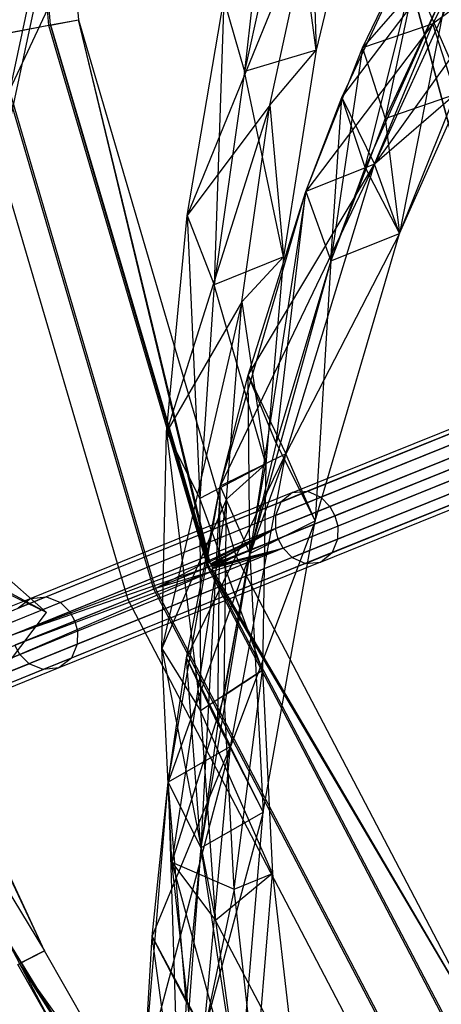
# Model space of a CAD drawing. Extents: x 5.4 to 34.8, y -14.7 to 14.7.
# Tile 29 of 251: x 8.7 to 10.4, y -6.1 to -2.1. Entities that reach past the tile are written whole.
import ezdxf

# ---------------------------------------------------------------- set-up
doc = ezdxf.new("R2010")
doc.units = 0
doc.header["$LTSCALE"] = 2.54
doc.layers.get('0').update_dxf_attribs({"color": 13, "linetype": 'CONTINUOUS'})

# ---------------------------------------------------------------- blocks, each defined once
blk = doc.blocks.new('BOHO_S_PM_7777_STL')
at = {"color": 0}
for p, q in [((8.7982, -2.1499, 17.3618), (8.5963, 0.1006, 17.3618)), ((8.7982, -2.1499, 17.3618), (8.5963, 0.1006, 17.3618)), ((8.8054, -2.1485, 16.9575), (8.6037, 0.1005, 16.9575)), ((8.8054, -2.1485, 16.9575), (8.6037, 0.1005, 16.9575)), ((8.7167, 0.0995, 17.1618), (8.9164, -2.1274, 17.1618)), ((8.7167, 0.0995, 17.1618), (8.9164, -2.1274, 17.1618)), ((9.7121, -1.1952, 18.9428), (9.5812, -2.3341, 18.4955)), ((9.7121, -1.1952, 18.9428), (9.5812, -2.3341, 18.4955)), ((8.6419, -2.4083, 16.6708), (9.1449, -1.3372, 17.6383)), ((8.6419, -2.4083, 16.6708), (9.1449, -1.3372, 17.6383)), ((8.858, -1.395, 17.5722), (8.6419, -2.4083, 16.6708)), ((8.858, -1.395, 17.5722), (8.6419, -2.4083, 16.6708)), ((8.858, -1.395, 17.5722), (8.6419, -2.4083, 16.6708)), ((10.0626, -1.4331, 18.9191), (9.8689, -2.2499, 18.4835)), ((10.0626, -1.4331, 18.9191), (9.8689, -2.2499, 18.4835)), ((9.7679, -1.4894, 18.9239), (9.5812, -2.3341, 18.4955)), ((9.7679, -1.4894, 18.9239), (9.5812, -2.3341, 18.4955)), ((9.8689, -2.2499, 18.4835), (9.7679, -1.4894, 18.9239)), ((9.8689, -2.2499, 18.4835), (9.7679, -1.4894, 18.9239)), ((9.9707, -2.4387, 18.7793), (10.6099, -1.5993, 19.4536)), ((9.9707, -2.4387, 18.7793), (10.6099, -1.5993, 19.4536)), ((10.6099, -1.5993, 19.4536), (10.0544, -2.2404, 18.9443)), ((10.6099, -1.5993, 19.4536), (10.0544, -2.2404, 18.9443)), ((10.6099, -1.5993, 19.4536), (10.1017, -2.7054, 18.5201)), ((10.6099, -1.5993, 19.4536), (10.1017, -2.7054, 18.5201)), ((10.3353, -2.1433, 18.987), (10.6099, -1.5993, 19.4536)), ((10.3353, -2.1433, 18.987), (10.6099, -1.5993, 19.4536)), ((9.852, -1.6878, 18.6531), (9.3517, -2.9101, 18.0906)), ((9.852, -1.6878, 18.6531), (9.3517, -2.9101, 18.0906)), ((9.6836, -2.4687, 18.2447), (9.852, -1.6878, 18.6531)), ((9.6836, -2.4687, 18.2447), (9.852, -1.6878, 18.6531)), ((9.852, -1.6878, 18.6531), (9.8689, -2.2499, 18.4835)), ((9.852, -1.6878, 18.6531), (9.8689, -2.2499, 18.4835)), ((9.9707, -2.4387, 18.7793), (10.3233, -1.6822, 19.4188)), ((9.9707, -2.4387, 18.7793), (10.3233, -1.6822, 19.4188)), ((10.0544, -2.2404, 18.9443), (10.3233, -1.6822, 19.4188)), ((10.0544, -2.2404, 18.9443), (10.3233, -1.6822, 19.4188)), ((10.0651, -2.7192, 18.8297), (10.3233, -1.6822, 19.4188)), ((10.0651, -2.7192, 18.8297), (10.3233, -1.6822, 19.4188)), ((10.3233, -1.6822, 19.4188), (10.145, -2.5225, 18.9926)), ((10.3233, -1.6822, 19.4188), (10.145, -2.5225, 18.9926)), ((10.2064, -1.8308, 19.3975), (10.684, -2.9329, 19.3975)), ((10.2064, -1.8308, 19.3975), (10.684, -2.9329, 19.3975)), ((10.2064, -1.8308, 19.3975), (10.6285, -3.3977, 19.3975)), ((10.6285, -3.3977, 19.1975), (10.2064, -1.8308, 19.1975)), ((10.6285, -3.3977, 19.1975), (10.2064, -1.8308, 19.1975)), ((10.6285, -3.3977, 19.1975), (10.2064, -1.8308, 19.3975)), ((10.6285, -3.3977, 19.1975), (10.2064, -1.8308, 19.3975)), ((10.2064, -1.8308, 19.3975), (10.6285, -3.3977, 19.3975)), ((8.7864, -1.8588, 17.0914), (8.6147, -2.6555, 16.5941)), ((8.7864, -1.8588, 17.0914), (8.6147, -2.6555, 16.5941)), ((10.6885, -1.886, 19.4947), (10.1017, -2.7054, 18.5201)), ((10.6885, -1.886, 19.4947), (10.1017, -2.7054, 18.5201)), ((10.2028, -2.9829, 18.5741), (10.6885, -1.886, 19.4947)), ((10.2028, -2.9829, 18.5741), (10.6885, -1.886, 19.4947)), ((10.6885, -1.886, 19.4947), (10.3353, -2.1433, 18.987)), ((10.6885, -1.886, 19.4947), (10.3353, -2.1433, 18.987)), ((10.4019, -1.9689, 19.4599), (10.0651, -2.7192, 18.8297)), ((10.4019, -1.9689, 19.4599), (10.0651, -2.7192, 18.8297)), ((10.4019, -1.9689, 19.4599), (10.145, -2.5225, 18.9926)), ((10.4019, -1.9689, 19.4599), (10.145, -2.5225, 18.9926)), ((10.4019, -1.9689, 19.4599), (10.2028, -2.9829, 18.5741)), ((10.4019, -1.9689, 19.4599), (10.2028, -2.9829, 18.5741)), ((9.3517, -2.9101, 18.0906), (9.4982, -2.047, 18.5218)), ((9.3517, -2.9101, 18.0906), (9.4982, -2.047, 18.5218)), ((9.4982, -2.047, 18.5218), (9.4604, -3.1875, 18.0552)), ((9.4982, -2.047, 18.5218), (9.4604, -3.1875, 18.0552)), ((9.4982, -2.047, 18.5218), (9.5812, -2.3341, 18.4955)), ((9.4982, -2.047, 18.5218), (9.5812, -2.3341, 18.4955)), ((8.7982, -2.1499, 17.3618), (8.5689, -2.1934, 17.3575)), ((8.7982, -2.1499, 17.3618), (8.5689, -2.1934, 17.3575)), ((8.5761, -2.192, 16.9533), (8.8054, -2.1485, 16.9575)), ((8.5761, -2.192, 16.9533), (8.8054, -2.1485, 16.9575)), ((8.7982, -2.1499, 17.3618), (8.9164, -2.1274, 17.1618)), ((8.7982, -2.1499, 17.3618), (8.9164, -2.1274, 17.1618)), ((9.4352, -4.3177, 17.3618), (8.7982, -2.1499, 17.3618)), ((9.4352, -4.3177, 17.3618), (8.7982, -2.1499, 17.3618)), ((8.8054, -2.1485, 16.9575), (8.9164, -2.1274, 17.1618)), ((8.8054, -2.1485, 16.9575), (8.9164, -2.1274, 17.1618)), ((9.4339, -4.2948, 16.9575), (8.8054, -2.1485, 16.9575)), ((8.8054, -2.1485, 16.9575), (9.4389, -4.2981, 16.9637)), ((8.8054, -2.1485, 16.9575), (9.4389, -4.2981, 16.9637)), ((9.4339, -4.2948, 16.9575), (8.8054, -2.1485, 16.9575)), ((9.4449, -4.3037, 16.97), (8.9164, -2.1274, 17.1618)), ((8.9164, -2.1274, 17.1618), (9.5468, -4.2726, 17.1618)), ((9.4389, -4.2981, 16.9637), (8.9164, -2.1274, 17.1618)), ((9.4449, -4.3037, 16.97), (8.9164, -2.1274, 17.1618)), ((9.4389, -4.2981, 16.9637), (8.9164, -2.1274, 17.1618)), ((8.9164, -2.1274, 17.1618), (9.5468, -4.2726, 17.1618)), ((10.3353, -2.1433, 18.987), (9.8268, -2.8151, 18.4696)), ((10.3353, -2.1433, 18.987), (9.8268, -2.8151, 18.4696)), ((10.3353, -2.1433, 18.987), (10.0544, -2.2404, 18.9443)), ((10.3353, -2.1433, 18.987), (10.0544, -2.2404, 18.9443)), ((10.1017, -2.7054, 18.5201), (10.3353, -2.1433, 18.987)), ((10.1017, -2.7054, 18.5201), (10.3353, -2.1433, 18.987)), ((10.426, -2.4255, 19.0352), (10.3353, -2.1433, 18.987)), ((10.426, -2.4255, 19.0352), (10.3353, -2.1433, 18.987)), ((9.2188, -4.4052, 17.3575), (8.5689, -2.1934, 17.3575)), ((9.2188, -4.4052, 17.3575), (8.5689, -2.1934, 17.3575)), ((9.2256, -4.4024, 16.9533), (8.5761, -2.192, 16.9533)), ((9.2256, -4.4024, 16.9533), (8.5761, -2.192, 16.9533)), ((8.4579, -2.2145, 17.1533), (9.114, -4.4475, 17.1533)), ((8.4579, -2.2145, 17.1533), (9.114, -4.4475, 17.1533)), ((9.8268, -2.8151, 18.4696), (10.0544, -2.2404, 18.9443)), ((9.8268, -2.8151, 18.4696), (10.0544, -2.2404, 18.9443)), ((10.0544, -2.2404, 18.9443), (9.9279, -3.0926, 18.5236)), ((10.0544, -2.2404, 18.9443), (9.9279, -3.0926, 18.5236)), ((10.0544, -2.2404, 18.9443), (10.145, -2.5225, 18.9926)), ((10.0544, -2.2404, 18.9443), (10.145, -2.5225, 18.9926)), ((9.8689, -2.2499, 18.4835), (9.5812, -2.3341, 18.4955)), ((9.8689, -2.2499, 18.4835), (9.5812, -2.3341, 18.4955)), ((9.6836, -2.4687, 18.2447), (9.8689, -2.2499, 18.4835)), ((9.6836, -2.4687, 18.2447), (9.8689, -2.2499, 18.4835)), ((9.8689, -2.2499, 18.4835), (9.7382, -3.076, 18.0347)), ((9.8689, -2.2499, 18.4835), (9.7382, -3.076, 18.0347)), ((9.5812, -2.3341, 18.4955), (9.4604, -3.1875, 18.0552)), ((9.5812, -2.3341, 18.4955), (9.4604, -3.1875, 18.0552)), ((9.7382, -3.076, 18.0347), (9.5812, -2.3341, 18.4955)), ((9.7382, -3.076, 18.0347), (9.5812, -2.3341, 18.4955)), ((9.8268, -2.8151, 18.4696), (9.9707, -2.4387, 18.7793)), ((9.8268, -2.8151, 18.4696), (9.9707, -2.4387, 18.7793)), ((9.9279, -3.0926, 18.5236), (9.9707, -2.4387, 18.7793)), ((9.9279, -3.0926, 18.5236), (9.9707, -2.4387, 18.7793)), ((9.9707, -2.4387, 18.7793), (10.1017, -2.7054, 18.5201)), ((9.9707, -2.4387, 18.7793), (10.1017, -2.7054, 18.5201)), ((10.0651, -2.7192, 18.8297), (9.9707, -2.4387, 18.7793)), ((10.0651, -2.7192, 18.8297), (9.9707, -2.4387, 18.7793)), ((10.426, -2.4255, 19.0352), (10.1017, -2.7054, 18.5201)), ((10.426, -2.4255, 19.0352), (10.1017, -2.7054, 18.5201)), ((10.145, -2.5225, 18.9926), (10.426, -2.4255, 19.0352)), ((10.145, -2.5225, 18.9926), (10.426, -2.4255, 19.0352)), ((10.2028, -2.9829, 18.5741), (10.426, -2.4255, 19.0352)), ((10.2028, -2.9829, 18.5741), (10.426, -2.4255, 19.0352)), ((9.6836, -2.4687, 18.2447), (9.2699, -3.7777, 17.6473)), ((9.6836, -2.4687, 18.2447), (9.2699, -3.7777, 17.6473)), ((9.6836, -2.4687, 18.2447), (9.3517, -2.9101, 18.0906)), ((9.6836, -2.4687, 18.2447), (9.3517, -2.9101, 18.0906)), ((9.5704, -3.2566, 17.8252), (9.6836, -2.4687, 18.2447)), ((9.5704, -3.2566, 17.8252), (9.6836, -2.4687, 18.2447)), ((9.6836, -2.4687, 18.2447), (9.7382, -3.076, 18.0347)), ((9.6836, -2.4687, 18.2447), (9.7382, -3.076, 18.0347)), ((10.145, -2.5225, 18.9926), (9.9279, -3.0926, 18.5236)), ((10.145, -2.5225, 18.9926), (9.9279, -3.0926, 18.5236)), ((10.145, -2.5225, 18.9926), (10.2028, -2.9829, 18.5741)), ((10.145, -2.5225, 18.9926), (10.2028, -2.9829, 18.5741)), ((10.1017, -2.7054, 18.5201), (9.4848, -3.9938, 17.5111)), ((10.1017, -2.7054, 18.5201), (9.4848, -3.9938, 17.5111)), ((9.5961, -3.5499, 17.8719), (10.1017, -2.7054, 18.5201)), ((9.5961, -3.5499, 17.8719), (10.1017, -2.7054, 18.5201)), ((9.7469, -3.8637, 17.5773), (10.1017, -2.7054, 18.5201)), ((9.7469, -3.8637, 17.5773), (10.1017, -2.7054, 18.5201)), ((9.7469, -3.8637, 17.5773), (10.1017, -2.7054, 18.5201)), ((10.1017, -2.7054, 18.5201), (9.8268, -2.8151, 18.4696)), ((10.1017, -2.7054, 18.5201), (9.8268, -2.8151, 18.4696)), ((10.1017, -2.7054, 18.5201), (9.8268, -2.8151, 18.4696)), ((10.1017, -2.7054, 18.5201), (9.8268, -2.8151, 18.4696)), ((10.2028, -2.9829, 18.5741), (10.1017, -2.7054, 18.5201)), ((10.2028, -2.9829, 18.5741), (10.1017, -2.7054, 18.5201)), ((10.2028, -2.9829, 18.5741), (10.1017, -2.7054, 18.5201)), ((10.0651, -2.7192, 18.8297), (9.9279, -3.0926, 18.5236)), ((10.0651, -2.7192, 18.8297), (9.9279, -3.0926, 18.5236)), ((10.0651, -2.7192, 18.8297), (10.2028, -2.9829, 18.5741)), ((10.0651, -2.7192, 18.8297), (10.2028, -2.9829, 18.5741)), ((9.4848, -3.9938, 17.5111), (9.8268, -2.8151, 18.4696)), ((9.4848, -3.9938, 17.5111), (9.8268, -2.8151, 18.4696)), ((9.5961, -3.5499, 17.8719), (9.8268, -2.8151, 18.4696)), ((9.5961, -3.5499, 17.8719), (9.8268, -2.8151, 18.4696)), ((9.8268, -2.8151, 18.4696), (9.6029, -4.2628, 17.5722)), ((9.8268, -2.8151, 18.4696), (9.6029, -4.2628, 17.5722)), ((9.7084, -3.8219, 17.9311), (9.8268, -2.8151, 18.4696)), ((9.7084, -3.8219, 17.9311), (9.8268, -2.8151, 18.4696)), ((9.8268, -2.8151, 18.4696), (9.9279, -3.0926, 18.5236)), ((9.8268, -2.8151, 18.4696), (9.9279, -3.0926, 18.5236)), ((9.8268, -2.8151, 18.4696), (9.9279, -3.0926, 18.5236)), ((9.8268, -2.8151, 18.4696), (9.9279, -3.0926, 18.5236)), ((9.2699, -3.7777, 17.6473), (9.3517, -2.9101, 18.0906)), ((9.2699, -3.7777, 17.6473), (9.3517, -2.9101, 18.0906)), ((9.3517, -2.9101, 18.0906), (9.4604, -3.1875, 18.0552)), ((9.3517, -2.9101, 18.0906), (9.4604, -3.1875, 18.0552)), ((9.3517, -2.9101, 18.0906), (9.4028, -4.0427, 17.6012)), ((9.3517, -2.9101, 18.0906), (9.4028, -4.0427, 17.6012)), ((10.2028, -2.9829, 18.5741), (9.7469, -3.8637, 17.5773)), ((10.2028, -2.9829, 18.5741), (9.7469, -3.8637, 17.5773)), ((9.865, -4.1327, 17.6383), (10.2028, -2.9829, 18.5741)), ((9.865, -4.1327, 17.6383), (10.2028, -2.9829, 18.5741)), ((9.9279, -3.0926, 18.5236), (10.2028, -2.9829, 18.5741)), ((9.9279, -3.0926, 18.5236), (10.2028, -2.9829, 18.5741)), ((9.9279, -3.0926, 18.5236), (10.2028, -2.9829, 18.5741)), ((9.7382, -3.076, 18.0347), (9.4604, -3.1875, 18.0552)), ((9.7382, -3.076, 18.0347), (9.4604, -3.1875, 18.0552)), ((9.5704, -3.2566, 17.8252), (9.7382, -3.076, 18.0347)), ((9.5704, -3.2566, 17.8252), (9.7382, -3.076, 18.0347)), ((9.9279, -3.0926, 18.5236), (9.6029, -4.2628, 17.5722)), ((9.9279, -3.0926, 18.5236), (9.6029, -4.2628, 17.5722)), ((9.7382, -3.076, 18.0347), (9.6675, -3.9048, 17.5712)), ((9.7382, -3.076, 18.0347), (9.6675, -3.9048, 17.5712)), ((9.9279, -3.0926, 18.5236), (9.7084, -3.8219, 17.9311)), ((9.9279, -3.0926, 18.5236), (9.7084, -3.8219, 17.9311)), ((9.9279, -3.0926, 18.5236), (9.865, -4.1327, 17.6383)), ((9.9279, -3.0926, 18.5236), (9.865, -4.1327, 17.6383)), ((9.9279, -3.0926, 18.5236), (9.865, -4.1327, 17.6383)), ((9.4604, -3.1875, 18.0552), (9.4028, -4.0427, 17.6012)), ((9.4604, -3.1875, 18.0552), (9.4028, -4.0427, 17.6012)), ((9.6675, -3.9048, 17.5712), (9.4604, -3.1875, 18.0552)), ((9.6675, -3.9048, 17.5712), (9.4604, -3.1875, 18.0552)), ((9.5704, -3.2566, 17.8252), (9.2503, -4.6428, 17.1895)), ((9.5704, -3.2566, 17.8252), (9.2503, -4.6428, 17.1895)), ((9.5704, -3.2566, 17.8252), (9.2699, -3.7777, 17.6473)), ((9.5704, -3.2566, 17.8252), (9.2699, -3.7777, 17.6473)), ((9.51, -4.0458, 17.3934), (9.5704, -3.2566, 17.8252)), ((9.51, -4.0458, 17.3934), (9.5704, -3.2566, 17.8252)), ((9.5704, -3.2566, 17.8252), (9.6675, -3.9048, 17.5712)), ((9.5704, -3.2566, 17.8252), (9.6675, -3.9048, 17.5712)), ((9.7739, -4.0191, 17.3011), (11.1101, -3.4792, 19.1677)), ((9.7739, -4.0191, 17.3011), (11.1101, -3.4792, 19.1677)), ((11.1668, -3.4753, 19.1224), (9.8339, -4.0139, 17.2602)), ((11.1668, -3.4753, 19.1224), (9.8339, -4.0139, 17.2602)), ((11.2178, -3.5004, 19.0906), (9.8871, -4.0381, 17.2316)), ((11.2178, -3.5004, 19.0906), (9.8871, -4.0381, 17.2316)), ((9.7271, -4.057, 17.3419), (11.0665, -3.5159, 19.2131)), ((9.7271, -4.057, 17.3419), (11.0665, -3.5159, 19.2131)), ((11.2528, -3.538, 19.0752), (9.9232, -4.0752, 17.2177)), ((11.2528, -3.538, 19.0752), (9.9232, -4.0752, 17.2177)), ((9.4848, -3.9938, 17.5111), (9.5961, -3.5499, 17.8719)), ((9.4848, -3.9938, 17.5111), (9.5961, -3.5499, 17.8719)), ((9.5961, -3.5499, 17.8719), (9.7469, -3.8637, 17.5773)), ((9.5961, -3.5499, 17.8719), (9.7469, -3.8637, 17.5773)), ((9.6029, -4.2628, 17.5722), (9.5961, -3.5499, 17.8719)), ((9.6029, -4.2628, 17.5722), (9.5961, -3.5499, 17.8719)), ((9.7084, -3.8219, 17.9311), (9.5961, -3.5499, 17.8719)), ((9.7084, -3.8219, 17.9311), (9.5961, -3.5499, 17.8719)), ((9.7056, -4.1114, 17.3705), (11.0473, -3.5693, 19.2449)), ((9.7056, -4.1114, 17.3705), (11.0473, -3.5693, 19.2449)), ((11.2728, -3.5753, 19.0713), (9.9435, -4.1124, 17.2142)), ((11.2728, -3.5753, 19.0713), (9.9435, -4.1124, 17.2142)), ((9.7055, -4.1632, 17.3844), (11.0482, -3.6207, 19.2603)), ((9.7055, -4.1632, 17.3844), (11.0482, -3.6207, 19.2603)), ((11.2843, -3.6159, 19.0752), (9.9547, -4.1531, 17.2177)), ((11.2843, -3.6159, 19.0752), (9.9547, -4.1531, 17.2177)), ((9.7167, -4.204, 17.3879), (11.0597, -3.6614, 19.2641)), ((9.7167, -4.204, 17.3879), (11.0597, -3.6614, 19.2641)), ((9.7369, -4.2411, 17.3844), (11.0797, -3.6986, 19.2603)), ((9.7369, -4.2411, 17.3844), (11.0797, -3.6986, 19.2603)), ((11.2852, -3.6673, 19.0906), (9.9545, -4.205, 17.2316)), ((11.2852, -3.6673, 19.0906), (9.9545, -4.205, 17.2316)), ((9.7731, -4.2783, 17.3705), (11.1147, -3.7362, 19.2449)), ((9.7731, -4.2783, 17.3705), (11.1147, -3.7362, 19.2449)), ((11.266, -3.7208, 19.1224), (9.933, -4.2593, 17.2602)), ((11.266, -3.7208, 19.1224), (9.933, -4.2593, 17.2602)), ((7.9335, -3.7456, 3.3265), (8.7894, -4.4992, 1.8312)), ((7.9335, -3.7456, 3.3265), (8.7894, -4.4992, 1.8312)), ((9.2503, -4.6428, 17.1895), (9.2699, -3.7777, 17.6473)), ((9.2503, -4.6428, 17.1895), (9.2699, -3.7777, 17.6473)), ((9.2699, -3.7777, 17.6473), (9.4028, -4.0427, 17.6012)), ((9.2699, -3.7777, 17.6473), (9.4028, -4.0427, 17.6012)), ((9.2699, -3.7777, 17.6473), (9.4054, -4.8928, 17.1311)), ((9.2699, -3.7777, 17.6473), (9.4054, -4.8928, 17.1311)), ((9.8263, -4.3025, 17.3419), (11.1657, -3.7613, 19.2131)), ((9.8263, -4.3025, 17.3419), (11.1657, -3.7613, 19.2131)), ((9.8863, -4.2973, 17.3011), (11.2225, -3.7574, 19.1677)), ((9.8863, -4.2973, 17.3011), (11.2225, -3.7574, 19.1677)), ((9.7084, -3.8219, 17.9311), (9.6029, -4.2628, 17.5722)), ((9.7084, -3.8219, 17.9311), (9.6029, -4.2628, 17.5722)), ((9.7084, -3.8219, 17.9311), (9.865, -4.1327, 17.6383)), ((9.7084, -3.8219, 17.9311), (9.865, -4.1327, 17.6383)), ((9.7469, -3.8637, 17.5773), (9.2757, -5.1782, 16.5262)), ((9.7469, -3.8637, 17.5773), (9.2757, -5.1782, 16.5262)), ((9.3491, -4.6797, 16.9465), (9.7469, -3.8637, 17.5773)), ((9.3491, -4.6797, 16.9465), (9.7469, -3.8637, 17.5773)), ((9.7469, -3.8637, 17.5773), (9.4848, -3.9938, 17.5111)), ((9.7469, -3.8637, 17.5773), (9.4848, -3.9938, 17.5111)), ((9.7469, -3.8637, 17.5773), (9.4848, -3.9938, 17.5111)), ((9.7469, -3.8637, 17.5773), (9.4848, -3.9938, 17.5111)), ((9.5257, -5.0345, 16.6091), (9.7469, -3.8637, 17.5773)), ((9.5257, -5.0345, 16.6091), (9.7469, -3.8637, 17.5773)), ((9.5257, -5.0345, 16.6091), (9.7469, -3.8637, 17.5773)), ((9.865, -4.1327, 17.6383), (9.7469, -3.8637, 17.5773)), ((9.865, -4.1327, 17.6383), (9.7469, -3.8637, 17.5773)), ((9.6675, -3.9048, 17.5712), (9.4028, -4.0427, 17.6012)), ((9.6675, -3.9048, 17.5712), (9.4028, -4.0427, 17.6012)), ((9.5005, -4.8308, 16.9481), (9.6675, -3.9048, 17.5712)), ((9.5005, -4.8308, 16.9481), (9.6675, -3.9048, 17.5712)), ((9.51, -4.0458, 17.3934), (9.6675, -3.9048, 17.5712)), ((9.51, -4.0458, 17.3934), (9.6675, -3.9048, 17.5712)), ((9.6675, -3.9048, 17.5712), (9.6538, -4.7293, 17.0914)), ((9.6675, -3.9048, 17.5712), (9.6538, -4.7293, 17.0914)), ((8.7894, -4.4992, 1.8312), (7.7549, -3.9468, 3.1935)), ((8.7894, -4.4992, 1.8312), (7.7549, -3.9468, 3.1935)), ((9.8339, -4.0139, 17.2602), (8.7891, -4.436, 15.5089)), ((9.8339, -4.0139, 17.2602), (8.7891, -4.436, 15.5089)), ((9.2757, -5.1782, 16.5262), (9.4848, -3.9938, 17.5111)), ((9.2757, -5.1782, 16.5262), (9.4848, -3.9938, 17.5111)), ((9.3491, -4.6797, 16.9465), (9.4848, -3.9938, 17.5111)), ((9.3491, -4.6797, 16.9465), (9.4848, -3.9938, 17.5111)), ((9.4848, -3.9938, 17.5111), (9.4064, -5.4411, 16.5879)), ((9.4848, -3.9938, 17.5111), (9.4064, -5.4411, 16.5879)), ((9.4749, -4.9449, 17.0088), (9.4848, -3.9938, 17.5111)), ((9.4749, -4.9449, 17.0088), (9.4848, -3.9938, 17.5111)), ((9.4848, -3.9938, 17.5111), (9.6029, -4.2628, 17.5722)), ((9.4848, -3.9938, 17.5111), (9.6029, -4.2628, 17.5722)), ((9.4848, -3.9938, 17.5111), (9.6029, -4.2628, 17.5722)), ((9.4848, -3.9938, 17.5111), (9.6029, -4.2628, 17.5722)), ((9.7739, -4.0191, 17.3011), (9.8339, -4.0139, 17.2602)), ((9.7739, -4.0191, 17.3011), (9.8339, -4.0139, 17.2602)), ((9.8339, -4.0139, 17.2602), (9.8871, -4.0381, 17.2316)), ((9.8339, -4.0139, 17.2602), (9.8871, -4.0381, 17.2316)), ((9.7271, -4.057, 17.3419), (8.6757, -4.4818, 15.5795)), ((9.7271, -4.057, 17.3419), (8.6757, -4.4818, 15.5795)), ((9.7739, -4.0191, 17.3011), (8.7258, -4.4426, 15.5442)), ((9.7739, -4.0191, 17.3011), (8.7258, -4.4426, 15.5442)), ((9.8871, -4.0381, 17.2316), (8.8447, -4.4592, 15.4842)), ((9.8871, -4.0381, 17.2316), (8.8447, -4.4592, 15.4842)), ((9.51, -4.0458, 17.3934), (9.2503, -4.6428, 17.1895)), ((9.51, -4.0458, 17.3934), (9.2503, -4.6428, 17.1895)), ((9.51, -4.0458, 17.3934), (9.2902, -5.4981, 16.7149)), ((9.51, -4.0458, 17.3934), (9.2902, -5.4981, 16.7149)), ((9.6538, -4.7293, 17.0914), (9.4028, -4.0427, 17.6012)), ((9.4028, -4.0427, 17.6012), (9.4054, -4.8928, 17.1311)), ((9.6538, -4.7293, 17.0914), (9.4028, -4.0427, 17.6012)), ((9.4028, -4.0427, 17.6012), (9.4054, -4.8928, 17.1311)), ((9.5005, -4.8308, 16.9481), (9.51, -4.0458, 17.3934)), ((9.5005, -4.8308, 16.9481), (9.51, -4.0458, 17.3934)), ((9.7271, -4.057, 17.3419), (9.7056, -4.1114, 17.3705)), ((9.7271, -4.057, 17.3419), (9.7056, -4.1114, 17.3705)), ((9.7739, -4.0191, 17.3011), (9.7271, -4.057, 17.3419)), ((9.7739, -4.0191, 17.3011), (9.7271, -4.057, 17.3419)), ((9.8871, -4.0381, 17.2316), (9.9232, -4.0752, 17.2177)), ((9.8871, -4.0381, 17.2316), (9.9232, -4.0752, 17.2177)), ((9.9232, -4.0752, 17.2177), (8.8819, -4.496, 15.4722)), ((9.9232, -4.0752, 17.2177), (8.8819, -4.496, 15.4722)), ((9.9232, -4.0752, 17.2177), (9.9435, -4.1124, 17.2142)), ((9.9232, -4.0752, 17.2177), (9.9435, -4.1124, 17.2142)), ((9.7056, -4.1114, 17.3705), (8.6519, -4.5371, 15.6041)), ((9.7056, -4.1114, 17.3705), (8.6519, -4.5371, 15.6041)), ((9.9435, -4.1124, 17.2142), (8.9025, -4.533, 15.4692)), ((9.9435, -4.1124, 17.2142), (8.9025, -4.533, 15.4692)), ((9.865, -4.1327, 17.6383), (9.5257, -5.0345, 16.6091)), ((9.865, -4.1327, 17.6383), (9.5257, -5.0345, 16.6091)), ((9.6029, -4.2628, 17.5722), (9.865, -4.1327, 17.6383)), ((9.6029, -4.2628, 17.5722), (9.865, -4.1327, 17.6383)), ((9.6029, -4.2628, 17.5722), (9.865, -4.1327, 17.6383)), ((9.6564, -5.2975, 16.6708), (9.865, -4.1327, 17.6383)), ((9.6564, -5.2975, 16.6708), (9.865, -4.1327, 17.6383)), ((9.7056, -4.1114, 17.3705), (9.7055, -4.1632, 17.3844)), ((9.7056, -4.1114, 17.3705), (9.7055, -4.1632, 17.3844)), ((9.9435, -4.1124, 17.2142), (9.9547, -4.1531, 17.2177)), ((9.9435, -4.1124, 17.2142), (9.9547, -4.1531, 17.2177)), ((9.7055, -4.1632, 17.3844), (8.6506, -4.5894, 15.6161)), ((9.7055, -4.1632, 17.3844), (8.6506, -4.5894, 15.6161)), ((9.9547, -4.1531, 17.2177), (8.9134, -4.5738, 15.4722)), ((9.9547, -4.1531, 17.2177), (8.9134, -4.5738, 15.4722)), ((9.7055, -4.1632, 17.3844), (9.4339, -4.2948, 16.9575)), ((9.7055, -4.1632, 17.3844), (9.4339, -4.2948, 16.9575)), ((9.4389, -4.2981, 16.9637), (9.7055, -4.1632, 17.3844)), ((9.4389, -4.2981, 16.9637), (9.7055, -4.1632, 17.3844)), ((9.4449, -4.3037, 16.97), (9.7055, -4.1632, 17.3844)), ((9.4449, -4.3037, 16.97), (9.7055, -4.1632, 17.3844)), ((9.4481, -4.3083, 16.9723), (9.7055, -4.1632, 17.3844)), ((9.4481, -4.3083, 16.9723), (9.7055, -4.1632, 17.3844)), ((9.7167, -4.204, 17.3879), (9.7055, -4.1632, 17.3844)), ((9.7167, -4.204, 17.3879), (9.7055, -4.1632, 17.3844)), ((9.9547, -4.1531, 17.2177), (9.9545, -4.205, 17.2316)), ((9.9547, -4.1531, 17.2177), (9.9545, -4.205, 17.2316)), ((9.9545, -4.205, 17.2316), (8.9121, -4.6261, 15.4842)), ((9.9545, -4.205, 17.2316), (8.9121, -4.6261, 15.4842)), ((9.4481, -4.3083, 16.9723), (9.7167, -4.204, 17.3879)), ((9.4481, -4.3083, 16.9723), (9.7167, -4.204, 17.3879)), ((9.4504, -4.3133, 16.9727), (9.7167, -4.204, 17.3879)), ((9.4504, -4.3133, 16.9727), (9.7167, -4.204, 17.3879)), ((9.7369, -4.2411, 17.3844), (9.7167, -4.204, 17.3879)), ((9.7369, -4.2411, 17.3844), (9.7167, -4.204, 17.3879)), ((9.9545, -4.205, 17.2316), (9.933, -4.2593, 17.2602)), ((9.9545, -4.205, 17.2316), (9.933, -4.2593, 17.2602)), ((9.7369, -4.2411, 17.3844), (8.6821, -4.6673, 15.6161)), ((9.7369, -4.2411, 17.3844), (8.6821, -4.6673, 15.6161)), ((9.4502, -4.3351, 16.9575), (9.7369, -4.2411, 17.3844)), ((9.4502, -4.3351, 16.9575), (9.7369, -4.2411, 17.3844)), ((9.4504, -4.3133, 16.9727), (9.7369, -4.2411, 17.3844)), ((9.4504, -4.3133, 16.9727), (9.7369, -4.2411, 17.3844)), ((9.4517, -4.319, 16.971), (9.7369, -4.2411, 17.3844)), ((9.4517, -4.319, 16.971), (9.7369, -4.2411, 17.3844)), ((9.7369, -4.2411, 17.3844), (9.452, -4.3242, 16.9679)), ((9.7369, -4.2411, 17.3844), (9.452, -4.3242, 16.9679)), ((9.7731, -4.2783, 17.3705), (9.7369, -4.2411, 17.3844)), ((9.7731, -4.2783, 17.3705), (9.7369, -4.2411, 17.3844)), ((9.7731, -4.2783, 17.3705), (8.7193, -4.704, 15.6041)), ((9.7731, -4.2783, 17.3705), (8.7193, -4.704, 15.6041)), ((9.933, -4.2593, 17.2602), (8.8883, -4.6814, 15.5089)), ((9.933, -4.2593, 17.2602), (8.8883, -4.6814, 15.5089)), ((9.6029, -4.2628, 17.5722), (9.4064, -5.4411, 16.5879)), ((9.6029, -4.2628, 17.5722), (9.4064, -5.4411, 16.5879)), ((9.4352, -4.3177, 17.3618), (9.5468, -4.2726, 17.1618)), ((9.4352, -4.3177, 17.3618), (9.5468, -4.2726, 17.1618)), ((9.4449, -4.3037, 16.97), (9.5468, -4.2726, 17.1618)), ((9.4449, -4.3037, 16.97), (9.5468, -4.2726, 17.1618)), ((9.5468, -4.2726, 17.1618), (9.452, -4.3242, 16.9679)), ((9.5468, -4.2726, 17.1618), (9.452, -4.3242, 16.9679)), ((9.6029, -4.2628, 17.5722), (9.4749, -4.9449, 17.0088)), ((9.6029, -4.2628, 17.5722), (9.4749, -4.9449, 17.0088)), ((9.5468, -4.2726, 17.1618), (10.5835, -6.2536, 17.1618)), ((9.5468, -4.2726, 17.1618), (10.5835, -6.2536, 17.1618)), ((9.6029, -4.2628, 17.5722), (9.6564, -5.2975, 16.6708)), ((9.6029, -4.2628, 17.5722), (9.6564, -5.2975, 16.6708)), ((9.6029, -4.2628, 17.5722), (9.6564, -5.2975, 16.6708)), ((9.7731, -4.2783, 17.3705), (9.8263, -4.3025, 17.3419)), ((9.7731, -4.2783, 17.3705), (9.8263, -4.3025, 17.3419)), ((9.8863, -4.2973, 17.3011), (9.933, -4.2593, 17.2602)), ((9.8863, -4.2973, 17.3011), (9.933, -4.2593, 17.2602)), ((9.4339, -4.2948, 16.9575), (8.6506, -4.5894, 15.6161)), ((9.4339, -4.2948, 16.9575), (8.6506, -4.5894, 15.6161)), ((9.4402, -4.3157, 16.9575), (8.6506, -4.5894, 15.6161)), ((9.4402, -4.3157, 16.9575), (8.6506, -4.5894, 15.6161)), ((9.4402, -4.3157, 16.9575), (8.6615, -4.6303, 15.6191)), ((9.4402, -4.3157, 16.9575), (8.6615, -4.6303, 15.6191)), ((9.8263, -4.3025, 17.3419), (8.7749, -4.7273, 15.5795)), ((9.8263, -4.3025, 17.3419), (8.7749, -4.7273, 15.5795)), ((9.8863, -4.2973, 17.3011), (8.8382, -4.7207, 15.5442)), ((9.8863, -4.2973, 17.3011), (8.8382, -4.7207, 15.5442)), ((9.4352, -4.3177, 17.3618), (9.2188, -4.4052, 17.3575)), ((9.4352, -4.3177, 17.3618), (9.2188, -4.4052, 17.3575)), ((9.4339, -4.2948, 16.9575), (9.2256, -4.4024, 16.9533)), ((9.4339, -4.2948, 16.9575), (9.2256, -4.4024, 16.9533)), ((9.4339, -4.2948, 16.9575), (9.4389, -4.2981, 16.9637)), ((9.4402, -4.3157, 16.9575), (9.4339, -4.2948, 16.9575)), ((9.4339, -4.2948, 16.9575), (9.4389, -4.2981, 16.9637)), ((9.4402, -4.3157, 16.9575), (9.4339, -4.2948, 16.9575)), ((10.4829, -6.3196, 17.3618), (9.4352, -4.3177, 17.3618)), ((10.4829, -6.3196, 17.3618), (9.4352, -4.3177, 17.3618)), ((9.4389, -4.2981, 16.9637), (9.4449, -4.3037, 16.97)), ((9.4389, -4.2981, 16.9637), (9.4449, -4.3037, 16.97)), ((9.4502, -4.3351, 16.9575), (9.4402, -4.3157, 16.9575)), ((9.4502, -4.3351, 16.9575), (9.4402, -4.3157, 16.9575)), ((9.4449, -4.3037, 16.97), (9.4481, -4.3083, 16.9723)), ((9.4449, -4.3037, 16.97), (9.4481, -4.3083, 16.9723)), ((9.4481, -4.3083, 16.9723), (9.4504, -4.3133, 16.9727)), ((9.4481, -4.3083, 16.9723), (9.4504, -4.3133, 16.9727)), ((9.452, -4.3242, 16.9679), (9.4502, -4.3351, 16.9575)), ((9.452, -4.3242, 16.9679), (9.4502, -4.3351, 16.9575)), ((9.4504, -4.3133, 16.9727), (9.4517, -4.319, 16.971)), ((9.4504, -4.3133, 16.9727), (9.4517, -4.319, 16.971)), ((9.4517, -4.319, 16.971), (9.452, -4.3242, 16.9679)), ((9.4517, -4.319, 16.971), (9.452, -4.3242, 16.9679)), ((10.5835, -6.2536, 17.1618), (9.452, -4.3242, 16.9679)), ((10.5835, -6.2536, 17.1618), (9.452, -4.3242, 16.9679)), ((9.8263, -4.3025, 17.3419), (9.8863, -4.2973, 17.3011)), ((9.8263, -4.3025, 17.3419), (9.8863, -4.2973, 17.3011)), ((9.4502, -4.3351, 16.9575), (8.6615, -4.6303, 15.6191)), ((9.4502, -4.3351, 16.9575), (8.6615, -4.6303, 15.6191)), ((9.4502, -4.3351, 16.9575), (8.6821, -4.6673, 15.6161)), ((9.4502, -4.3351, 16.9575), (8.6821, -4.6673, 15.6161)), ((9.4502, -4.3351, 16.9575), (9.2256, -4.4024, 16.9533)), ((9.4502, -4.3351, 16.9575), (9.2256, -4.4024, 16.9533)), ((10.5835, -6.2536, 17.1618), (9.4502, -4.3351, 16.9575)), ((10.489, -6.3156, 16.9575), (9.4502, -4.3351, 16.9575)), ((10.5835, -6.2536, 17.1618), (9.4502, -4.3351, 16.9575)), ((10.489, -6.3156, 16.9575), (9.4502, -4.3351, 16.9575)), ((8.7894, -4.4992, 1.8312), (8.5336, -4.3755, 1.9274)), ((8.7894, -4.4992, 1.8312), (8.5336, -4.3755, 1.9274)), ((9.2256, -4.4024, 16.9533), (9.114, -4.4475, 17.1533)), ((9.2256, -4.4024, 16.9533), (9.114, -4.4475, 17.1533)), ((9.2188, -4.4052, 17.3575), (9.114, -4.4475, 17.1533)), ((9.2188, -4.4052, 17.3575), (9.114, -4.4475, 17.1533)), ((10.2877, -6.4476, 17.3575), (9.2188, -4.4052, 17.3575)), ((10.2877, -6.4476, 17.3575), (9.2188, -4.4052, 17.3575)), ((10.2938, -6.4436, 16.9533), (9.2256, -4.4024, 16.9533)), ((10.2938, -6.4436, 16.9533), (9.2256, -4.4024, 16.9533)), ((8.7258, -4.4426, 15.5442), (7.9386, -4.7606, 13.8826)), ((8.7258, -4.4426, 15.5442), (7.9386, -4.7606, 13.8826)), ((8.7891, -4.436, 15.5089), (8.0051, -4.7528, 13.8541)), ((8.7891, -4.436, 15.5089), (8.0051, -4.7528, 13.8541)), ((8.7258, -4.4426, 15.5442), (8.6757, -4.4818, 15.5795)), ((8.7258, -4.4426, 15.5442), (8.6757, -4.4818, 15.5795)), ((8.7258, -4.4426, 15.5442), (8.7891, -4.436, 15.5089)), ((8.7258, -4.4426, 15.5442), (8.7891, -4.436, 15.5089)), ((8.7891, -4.436, 15.5089), (8.8447, -4.4592, 15.4842)), ((8.7891, -4.436, 15.5089), (8.8447, -4.4592, 15.4842)), ((9.114, -4.4475, 17.1533), (10.1932, -6.5096, 17.1533)), ((9.114, -4.4475, 17.1533), (10.1932, -6.5096, 17.1533)), ((8.8447, -4.4592, 15.4842), (8.0629, -4.7751, 13.8341)), ((8.8447, -4.4592, 15.4842), (8.0629, -4.7751, 13.8341)), ((8.8447, -4.4592, 15.4842), (8.8819, -4.496, 15.4722)), ((8.8447, -4.4592, 15.4842), (8.8819, -4.496, 15.4722)), ((8.8819, -4.496, 15.4722), (8.1012, -4.8114, 13.8244)), ((8.8819, -4.496, 15.4722), (8.1012, -4.8114, 13.8244)), ((8.6326, -4.7053, 1.6796), (8.7894, -4.4992, 1.8312)), ((8.6326, -4.7053, 1.6796), (8.7894, -4.4992, 1.8312)), ((8.8819, -4.496, 15.4722), (8.9025, -4.533, 15.4692)), ((8.8819, -4.496, 15.4722), (8.9025, -4.533, 15.4692)), ((8.9025, -4.533, 15.4692), (8.122, -4.8483, 13.8219)), ((8.9025, -4.533, 15.4692), (8.122, -4.8483, 13.8219)), ((8.9025, -4.533, 15.4692), (8.9134, -4.5738, 15.4722)), ((8.9025, -4.533, 15.4692), (8.9134, -4.5738, 15.4722)), ((8.9134, -4.5738, 15.4722), (8.1327, -4.8893, 13.8244)), ((8.9134, -4.5738, 15.4722), (8.1327, -4.8893, 13.8244)), ((8.9134, -4.5738, 15.4722), (8.9121, -4.6261, 15.4842)), ((8.9134, -4.5738, 15.4722), (8.9121, -4.6261, 15.4842)), ((8.9121, -4.6261, 15.4842), (8.1303, -4.942, 13.8341)), ((8.9121, -4.6261, 15.4842), (8.1303, -4.942, 13.8341)), ((8.6821, -4.6673, 15.6161), (8.6615, -4.6303, 15.6191)), ((8.6821, -4.6673, 15.6161), (8.6615, -4.6303, 15.6191)), ((8.9121, -4.6261, 15.4842), (8.8883, -4.6814, 15.5089)), ((8.9121, -4.6261, 15.4842), (8.8883, -4.6814, 15.5089)), ((9.2902, -5.4981, 16.7149), (9.2503, -4.6428, 17.1895)), ((9.2503, -4.6428, 17.1895), (9.4054, -4.8928, 17.1311)), ((9.2503, -4.6428, 17.1895), (9.4054, -4.8928, 17.1311)), ((9.2503, -4.6428, 17.1895), (9.4653, -5.7307, 16.6431)), ((9.2503, -4.6428, 17.1895), (9.4653, -5.7307, 16.6431)), ((9.2902, -5.4981, 16.7149), (9.2503, -4.6428, 17.1895)), ((8.6821, -4.6673, 15.6161), (7.8884, -4.988, 13.9409)), ((8.6821, -4.6673, 15.6161), (7.8884, -4.988, 13.9409)), ((8.8883, -4.6814, 15.5089), (8.1043, -4.9982, 13.8541)), ((8.8883, -4.6814, 15.5089), (8.1043, -4.9982, 13.8541)), ((8.6821, -4.6673, 15.6161), (8.7193, -4.704, 15.6041)), ((8.6821, -4.6673, 15.6161), (8.7193, -4.704, 15.6041)), ((8.8883, -4.6814, 15.5089), (8.8382, -4.7207, 15.5442)), ((8.8883, -4.6814, 15.5089), (8.8382, -4.7207, 15.5442)), ((9.2757, -5.1782, 16.5262), (9.3491, -4.6797, 16.9465)), ((9.2757, -5.1782, 16.5262), (9.3491, -4.6797, 16.9465)), ((9.3491, -4.6797, 16.9465), (9.5257, -5.0345, 16.6091)), ((9.3491, -4.6797, 16.9465), (9.5257, -5.0345, 16.6091)), ((9.4064, -5.4411, 16.5879), (9.3491, -4.6797, 16.9465)), ((9.4064, -5.4411, 16.5879), (9.3491, -4.6797, 16.9465)), ((9.4749, -4.9449, 17.0088), (9.3491, -4.6797, 16.9465)), ((9.4749, -4.9449, 17.0088), (9.3491, -4.6797, 16.9465)), ((7.9267, -5.0243, 13.9312), (8.7193, -4.704, 15.6041)), ((7.9267, -5.0243, 13.9312), (8.7193, -4.704, 15.6041)), ((8.8382, -4.7207, 15.5442), (8.051, -5.0388, 13.8826)), ((8.8382, -4.7207, 15.5442), (8.051, -5.0388, 13.8826)), ((8.7749, -4.7273, 15.5795), (8.7193, -4.704, 15.6041)), ((8.7749, -4.7273, 15.5795), (8.7193, -4.704, 15.6041)), ((8.8382, -4.7207, 15.5442), (8.7749, -4.7273, 15.5795)), ((8.8382, -4.7207, 15.5442), (8.7749, -4.7273, 15.5795)), ((8.7749, -4.7273, 15.5795), (7.9845, -5.0466, 13.9112)), ((8.7749, -4.7273, 15.5795), (7.9845, -5.0466, 13.9112)), ((9.6538, -4.7293, 17.0914), (9.4054, -4.8928, 17.1311)), ((9.6538, -4.7293, 17.0914), (9.4054, -4.8928, 17.1311)), ((9.5005, -4.8308, 16.9481), (9.6538, -4.7293, 17.0914)), ((9.5005, -4.8308, 16.9481), (9.6538, -4.7293, 17.0914)), ((9.5396, -5.606, 16.4879), (9.6538, -4.7293, 17.0914)), ((9.5396, -5.606, 16.4879), (9.6538, -4.7293, 17.0914)), ((9.6538, -4.7293, 17.0914), (9.6941, -5.5433, 16.5941)), ((9.6538, -4.7293, 17.0914), (9.6941, -5.5433, 16.5941)), ((9.5005, -4.8308, 16.9481), (9.2902, -5.4981, 16.7149)), ((9.5005, -4.8308, 16.9481), (9.2902, -5.4981, 16.7149)), ((9.5396, -5.606, 16.4879), (9.5005, -4.8308, 16.9481)), ((9.5396, -5.606, 16.4879), (9.5005, -4.8308, 16.9481)), ((8.7811, -5.852, 2.1618), (8.3312, -4.9017, 2.1486)), ((8.7811, -5.852, 2.1618), (8.3312, -4.9017, 2.1486)), ((8.7811, -5.852, 2.1618), (8.3406, -4.9052, 2.1618)), ((8.7811, -5.852, 2.1618), (8.3406, -4.9052, 2.1618)), ((9.6941, -5.5433, 16.5941), (9.4054, -4.8928, 17.1311)), ((9.4054, -4.8928, 17.1311), (9.4653, -5.7307, 16.6431)), ((9.6941, -5.5433, 16.5941), (9.4054, -4.8928, 17.1311)), ((9.4054, -4.8928, 17.1311), (9.4653, -5.7307, 16.6431)), ((8.223, -4.936, 2.3618), (8.7811, -5.852, 2.1618)), ((8.223, -4.936, 2.3618), (8.7811, -5.852, 2.1618)), ((9.4749, -4.9449, 17.0088), (9.4064, -5.4411, 16.5879)), ((9.4749, -4.9449, 17.0088), (9.4064, -5.4411, 16.5879)), ((9.4749, -4.9449, 17.0088), (9.6564, -5.2975, 16.6708)), ((9.4749, -4.9449, 17.0088), (9.6564, -5.2975, 16.6708)), ((9.5257, -5.0345, 16.6091), (9.1806, -6.3314, 15.4951)), ((9.5257, -5.0345, 16.6091), (9.1806, -6.3314, 15.4951)), ((9.2123, -5.7949, 15.9873), (9.5257, -5.0345, 16.6091)), ((9.2123, -5.7949, 15.9873), (9.5257, -5.0345, 16.6091)), ((9.5257, -5.0345, 16.6091), (9.2757, -5.1782, 16.5262)), ((9.5257, -5.0345, 16.6091), (9.2757, -5.1782, 16.5262)), ((9.5257, -5.0345, 16.6091), (9.2757, -5.1782, 16.5262)), ((9.5257, -5.0345, 16.6091), (9.2757, -5.1782, 16.5262)), ((9.419, -6.1803, 15.5967), (9.5257, -5.0345, 16.6091)), ((9.419, -6.1803, 15.5967), (9.5257, -5.0345, 16.6091)), ((9.419, -6.1803, 15.5967), (9.5257, -5.0345, 16.6091)), ((9.6564, -5.2975, 16.6708), (9.5257, -5.0345, 16.6091)), ((9.6564, -5.2975, 16.6708), (9.5257, -5.0345, 16.6091)), ((9.1806, -6.3314, 15.4951), (9.2757, -5.1782, 16.5262)), ((9.1806, -6.3314, 15.4951), (9.2757, -5.1782, 16.5262)), ((9.2123, -5.7949, 15.9873), (9.2757, -5.1782, 16.5262)), ((9.2123, -5.7949, 15.9873), (9.2757, -5.1782, 16.5262)), ((9.2757, -5.1782, 16.5262), (9.4064, -5.4411, 16.5879)), ((9.2757, -5.1782, 16.5262), (9.4064, -5.4411, 16.5879)), ((9.2757, -5.1782, 16.5262), (9.3212, -6.5906, 15.5507)), ((9.2757, -5.1782, 16.5262), (9.3212, -6.5906, 15.5507)), ((9.3484, -6.0557, 16.0467), (9.2757, -5.1782, 16.5262)), ((9.3484, -6.0557, 16.0467), (9.2757, -5.1782, 16.5262)), ((9.2757, -5.1782, 16.5262), (9.4064, -5.4411, 16.5879)), ((9.2757, -5.1782, 16.5262), (9.4064, -5.4411, 16.5879)), ((9.4064, -5.4411, 16.5879), (9.6564, -5.2975, 16.6708)), ((9.4064, -5.4411, 16.5879), (9.6564, -5.2975, 16.6708)), ((9.4064, -5.4411, 16.5879), (9.6564, -5.2975, 16.6708)), ((9.6564, -5.2975, 16.6708), (9.419, -6.1803, 15.5967)), ((9.6564, -5.2975, 16.6708), (9.419, -6.1803, 15.5967)), ((9.5596, -6.4395, 15.6523), (9.6564, -5.2975, 16.6708)), ((9.5596, -6.4395, 15.6523), (9.6564, -5.2975, 16.6708)), ((9.4064, -5.4411, 16.5879), (9.3212, -6.5906, 15.5507)), ((9.4064, -5.4411, 16.5879), (9.3212, -6.5906, 15.5507)), ((9.4064, -5.4411, 16.5879), (9.3484, -6.0557, 16.0467)), ((9.4064, -5.4411, 16.5879), (9.3484, -6.0557, 16.0467)), ((9.4064, -5.4411, 16.5879), (9.5596, -6.4395, 15.6523)), ((9.4064, -5.4411, 16.5879), (9.5596, -6.4395, 15.6523)), ((9.4064, -5.4411, 16.5879), (9.5596, -6.4395, 15.6523)), ((9.2902, -5.4981, 16.7149), (9.5396, -5.606, 16.4879)), ((9.3867, -6.3365, 16.2209), (9.2902, -5.4981, 16.7149)), ((9.2902, -5.4981, 16.7149), (9.5396, -5.606, 16.4879)), ((9.2902, -5.4981, 16.7149), (9.4653, -5.7307, 16.6431)), ((9.2902, -5.4981, 16.7149), (9.4653, -5.7307, 16.6431)), ((9.2902, -5.4981, 16.7149), (9.5793, -6.5497, 16.135)), ((9.2902, -5.4981, 16.7149), (9.5793, -6.5497, 16.135)), ((9.3867, -6.3365, 16.2209), (9.2902, -5.4981, 16.7149)), ((9.6941, -5.5433, 16.5941), (9.4653, -5.7307, 16.6431)), ((9.6941, -5.5433, 16.5941), (9.4653, -5.7307, 16.6431)), ((9.5396, -5.606, 16.4879), (9.6941, -5.5433, 16.5941)), ((9.5396, -5.606, 16.4879), (9.6941, -5.5433, 16.5941)), ((9.6254, -6.3657, 16.0113), (9.6941, -5.5433, 16.5941)), ((9.6254, -6.3657, 16.0113), (9.6941, -5.5433, 16.5941)), ((9.6941, -5.5433, 16.5941), (9.7859, -6.34, 16.0784)), ((9.6941, -5.5433, 16.5941), (9.7859, -6.34, 16.0784)), ((9.5396, -5.606, 16.4879), (9.3867, -6.3365, 16.2209)), ((9.5396, -5.606, 16.4879), (9.3867, -6.3365, 16.2209)), ((9.6254, -6.3657, 16.0113), (9.5396, -5.606, 16.4879)), ((9.6254, -6.3657, 16.0113), (9.5396, -5.606, 16.4879)), ((9.7859, -6.34, 16.0784), (9.4653, -5.7307, 16.6431)), ((9.4653, -5.7307, 16.6431), (9.5793, -6.5497, 16.135)), ((9.7859, -6.34, 16.0784), (9.4653, -5.7307, 16.6431)), ((9.4653, -5.7307, 16.6431), (9.5793, -6.5497, 16.135)), ((9.7327, -7.6067, 15.0829), (8.6224, -5.7929, 15.0829)), ((8.6224, -5.7929, 15.0829), (9.7327, -7.6067, 14.8829)), ((9.7327, -7.6067, 14.8829), (8.6224, -5.7929, 14.8829)), ((8.6224, -5.7929, 15.0829), (9.7327, -7.6067, 14.8829)), ((9.7327, -7.6067, 15.0829), (8.6224, -5.7929, 15.0829)), ((8.6224, -5.7929, 14.8829), (9.8394, -8.0782, 14.8829)), ((8.6224, -5.7929, 14.8829), (9.8394, -8.0782, 14.8829)), ((9.7327, -7.6067, 14.8829), (8.6224, -5.7929, 14.8829)), ((9.1806, -6.3314, 15.4951), (9.2123, -5.7949, 15.9873)), ((9.1806, -6.3314, 15.4951), (9.2123, -5.7949, 15.9873)), ((9.2123, -5.7949, 15.9873), (9.419, -6.1803, 15.5967)), ((9.2123, -5.7949, 15.9873), (9.419, -6.1803, 15.5967)), ((9.3212, -6.5906, 15.5507), (9.2123, -5.7949, 15.9873)), ((9.3212, -6.5906, 15.5507), (9.2123, -5.7949, 15.9873)), ((9.3484, -6.0557, 16.0467), (9.2123, -5.7949, 15.9873)), ((9.3484, -6.0557, 16.0467), (9.2123, -5.7949, 15.9873)), ((8.6741, -5.9072, 2.3618), (8.7811, -5.852, 2.1618)), ((8.6741, -5.9072, 2.3618), (8.7811, -5.852, 2.1618)), ((8.7811, -5.852, 2.1618), (8.6806, -5.9038, 1.9575)), ((8.7811, -5.852, 2.1618), (8.6806, -5.9038, 1.9575)), ((9.3134, -6.785, 2.1618), (8.7811, -5.852, 2.1618)), ((9.3134, -6.785, 2.1618), (8.7811, -5.852, 2.1618)), ((9.2115, -6.849, 2.3618), (8.6741, -5.9072, 2.3618)), ((9.2115, -6.849, 2.3618), (8.6741, -5.9072, 2.3618)), ((9.3134, -6.785, 2.1618), (8.6806, -5.9038, 1.9575)), ((9.3134, -6.785, 2.1618), (8.6806, -5.9038, 1.9575)), ((9.9603, -7.9056, 1.9575), (8.6806, -5.9038, 1.9575)), ((9.9603, -7.9056, 1.9575), (8.6806, -5.9038, 1.9575)), ((9.3484, -6.0557, 16.0467), (9.3212, -6.5906, 15.5507)), ((9.3484, -6.0557, 16.0467), (9.3212, -6.5906, 15.5507)), ((9.3484, -6.0557, 16.0467), (9.5596, -6.4395, 15.6523)), ((9.3484, -6.0557, 16.0467), (9.5596, -6.4395, 15.6523))]:
    blk.add_line(p, q, dxfattribs=at)

msp = doc.modelspace()

# ---------------------------------------------------------------- block references
at = {"color": 0}
msp.add_blockref('BOHO_S_PM_7777_STL', (0, 0), dxfattribs=at)

doc.saveas('drawing.dxf')
